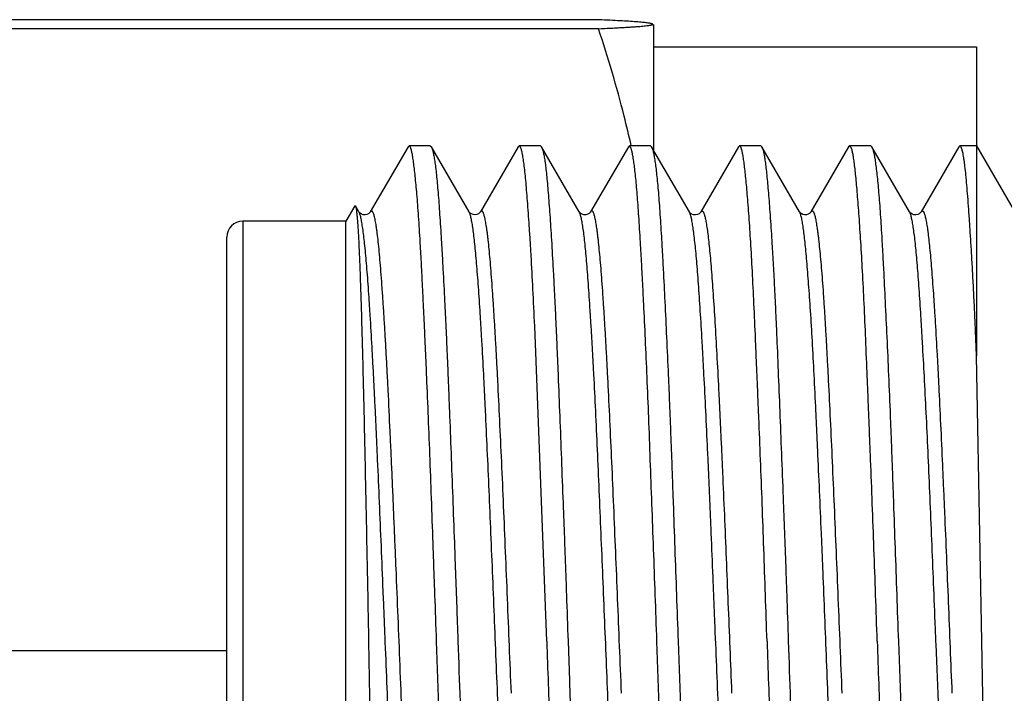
# Model space of a CAD drawing. Header units: inches. Extents: x 0 to 22, y 0 to 17.
# Tile 91 of 121: x 18.537 to 18.785, y 10.109 to 10.279. Entities that reach past the tile are written whole.
import ezdxf

# ---------------------------------------------------------------- set-up
doc = ezdxf.new("R2010")
doc.units = ezdxf.units.IN
doc.header["$LTSCALE"] = 1.21
doc.header["$MEASUREMENT"] = 0
doc.layers.get('0').update_dxf_attribs({"linetype": 'CONTINUOUS'})

msp = doc.modelspace()

# ---------------------------------------------------------------- linework, layer by layer
at = {"color": 7, "linetype": 'CONTINUOUS'}
for p, q in [((18.68237, 10.27879), (18.46666, 10.27879)), ((18.69661, 10.27766), (18.69644, 10.27775)), ((18.69663, 10.27764), (18.6966, 10.27766)), ((18.69676, 10.27734), (18.69669, 10.27746)), ((18.69676, 10.27756), (18.69676, 10.24595)), ((18.68292, 10.27651), (18.46611, 10.27651)), ((18.69676, 10.27195), (18.77826, 10.27195)), ((18.77826, 10.27195), (18.77826, 10.194)), ((18.6349, 10.24671), (18.62538, 10.23027)), ((18.63518, 10.24695), (18.6349, 10.24671)), ((18.64052, 10.24695), (18.63518, 10.24695)), ((18.63548, 10.24664), (18.63518, 10.24695)), ((18.64052, 10.24695), (18.64078, 10.24672)), ((18.65029, 10.23029), (18.64078, 10.24672)), ((18.66265, 10.24671), (18.65316, 10.2303)), ((18.66293, 10.24695), (18.66265, 10.24671)), ((18.66829, 10.24695), (18.66293, 10.24695)), ((18.66326, 10.24663), (18.66293, 10.24695)), ((18.66829, 10.24695), (18.66856, 10.24672)), ((18.67808, 10.23028), (18.66856, 10.24672)), ((18.69046, 10.24673), (18.68094, 10.23029)), ((18.69071, 10.24695), (18.69046, 10.24673)), ((18.69606, 10.24695), (18.69071, 10.24695)), ((18.69102, 10.24663), (18.69071, 10.24695)), ((18.69606, 10.24695), (18.69631, 10.24673)), ((18.70584, 10.23027), (18.69631, 10.24673)), ((18.71823, 10.24671), (18.70872, 10.23027)), ((18.71851, 10.24695), (18.71823, 10.24671)), ((18.72385, 10.24695), (18.71851, 10.24695)), ((18.71883, 10.24663), (18.71851, 10.24695)), ((18.72385, 10.24695), (18.72414, 10.24671)), ((18.73364, 10.23029), (18.72414, 10.24671)), ((18.74599, 10.2467), (18.73649, 10.23029)), ((18.74628, 10.24695), (18.74599, 10.2467)), ((18.75161, 10.24695), (18.74628, 10.24695)), ((18.7466, 10.24663), (18.74628, 10.24695)), ((18.75161, 10.24695), (18.75187, 10.24673)), ((18.76139, 10.23028), (18.75187, 10.24673)), ((18.77376, 10.24671), (18.76426, 10.2303)), ((18.77404, 10.24695), (18.77376, 10.24671)), ((18.77826, 10.24695), (18.77404, 10.24695)), ((18.77435, 10.24668), (18.77404, 10.24695)), ((18.77826, 10.24695), (18.78923, 10.22795)), ((18.62148, 10.23184), (18.61923, 10.22795)), ((18.62148, 10.23184), (18.62162, 10.23184)), ((18.62252, 10.23028), (18.62162, 10.23184)), ((18.62254, 10.23026), (18.62252, 10.23028)), ((18.62538, 10.23027), (18.62537, 10.23025)), ((18.6503, 10.23028), (18.6503, 10.23029)), ((18.65316, 10.2303), (18.65315, 10.23029)), ((18.6781, 10.23027), (18.67809, 10.23028)), ((18.70586, 10.23024), (18.70584, 10.23027)), ((18.7087, 10.23024), (18.70872, 10.23027)), ((18.73366, 10.23025), (18.73364, 10.23028)), ((18.76141, 10.23025), (18.76139, 10.23028)), ((18.76424, 10.23026), (18.76426, 10.2303)), ((18.61923, 10.22795), (18.59323, 10.22795)), ((18.61923, 10.08942), (18.61923, 10.22795)), ((18.58923, 10.08693), (18.58923, 10.22395)), ((18.66988, 10.12195), (18.66684, 10.20148)), ((18.77963, 10.12195), (18.77826, 10.194)), ((18.62495, 10.12195), (18.62544, 10.09562)), ((18.64288, 10.10038), (18.6421, 10.12195)), ((18.67524, 10.12195), (18.67559, 10.11208)), ((18.69843, 10.1004), (18.69767, 10.12195)), ((18.703, 10.12195), (18.70412, 10.09149)), ((18.75855, 10.12195), (18.75967, 10.09149)), ((18.77996, 10.10352), (18.77963, 10.12195)), ((18.58923, 10.1195), (18.46641, 10.1195))]:
    msp.add_line(p, q, dxfattribs=at)
at = {"color": 9, "linetype": 'CONTINUOUS'}
for p, q in [((18.70872, 10.23027), (18.70911, 10.23053)), ((18.76426, 10.2303), (18.76456, 10.23056)), ((18.59323, 10.22795), (18.59323, 10.0888))]:
    msp.add_line(p, q, dxfattribs=at)
at = {"color": 7, "linetype": 'CONTINUOUS'}
for points in [[(18.62537, 10.23025), (18.62532, 10.23018), (18.62519, 10.23003), (18.62493, 10.22982), (18.62453, 10.22962), (18.62406, 10.22953), (18.62359, 10.22956), (18.62315, 10.22972), (18.62282, 10.22994), (18.62263, 10.23012), (18.62255, 10.23023), (18.62254, 10.23025)], [(18.65315, 10.23029), (18.65309, 10.23021), (18.65295, 10.23004), (18.65266, 10.22983), (18.65224, 10.22963), (18.65176, 10.22955), (18.65129, 10.22961), (18.65086, 10.22978), (18.65055, 10.22999), (18.65038, 10.23017), (18.65031, 10.23026), (18.6503, 10.23028)], [(18.68094, 10.23028), (18.6809, 10.23023), (18.6808, 10.2301), (18.68057, 10.2299), (18.6802, 10.22969), (18.67973, 10.22956), (18.67926, 10.22957), (18.67881, 10.2297), (18.67845, 10.2299), (18.67823, 10.2301), (18.67812, 10.23023), (18.6781, 10.23027)], [(18.70853, 10.23004), (18.70828, 10.22983), (18.70788, 10.22962), (18.70739, 10.22952), (18.70691, 10.22955), (18.70646, 10.22971), (18.70614, 10.22992), (18.70596, 10.23011), (18.70587, 10.23022), (18.70586, 10.23024)], [(18.7087, 10.23025), (18.70865, 10.23018), (18.70853, 10.23004)], [(18.7365, 10.23028), (18.73646, 10.23023), (18.73637, 10.23011), (18.73617, 10.22992), (18.73582, 10.22971), (18.73537, 10.22957), (18.73489, 10.22955), (18.73443, 10.22966), (18.73406, 10.22986), (18.73382, 10.23006), (18.73369, 10.23021), (18.73366, 10.23025)], [(18.76408, 10.23004), (18.76382, 10.22983), (18.76342, 10.22962), (18.76293, 10.22952), (18.76244, 10.22956), (18.762, 10.22973), (18.76168, 10.22994), (18.7615, 10.23012), (18.76142, 10.23023), (18.76141, 10.23025)], [(18.76425, 10.23025), (18.7642, 10.23018), (18.76408, 10.23004)]]:
    msp.add_lwpolyline(points, dxfattribs=at)
for centre, radius, start, end in [((18.59323, 10.22395), 0.004, 90, 180), ((32.48706, 10.59336), 13.84761, 181.950863, 182.076993), ((26.79657, 10.39824), 8.13139, 181.94713, 182.098974), ((25.87073, 10.36832), 7.14955, 181.974732, 182.147556), ((28.42072, 10.44493), 9.69531, 181.909047, 182.085277), ((27.49388, 10.41548), 8.74559, 181.923359, 182.06451), ((27.48576, 10.41877), 8.81551, 181.993708, 182.127607)]:
    msp.add_arc(centre, radius, start, end, dxfattribs=at)
for points, knots in [([(18.69644, 10.27775), (18.69637, 10.27777), (18.69619, 10.27782), (18.69587, 10.27789), (18.69546, 10.27795), (18.69494, 10.27802), (18.69434, 10.27808), (18.69364, 10.27815), (18.69285, 10.27821), (18.69164, 10.2783), (18.68993, 10.27841), (18.68765, 10.27854), (18.68509, 10.27867), (18.6833, 10.27875), (18.68237, 10.27879)], [0, 0, 0, 0, 0.016492, 0.039098, 0.069016, 0.105669, 0.148834, 0.198461, 0.25433, 0.316213, 0.457141, 0.619358, 0.800938, 1, 1, 1, 1]), ([(18.68292, 10.27651), (18.68391, 10.27656), (18.68536, 10.27662), (18.68725, 10.27672), (18.68854, 10.27679), (18.68976, 10.27686), (18.69089, 10.27693), (18.69193, 10.277), (18.69287, 10.27707), (18.69371, 10.27714), (18.69445, 10.27721), (18.69508, 10.27728), (18.69554, 10.27734), (18.69585, 10.27739), (18.69604, 10.27742), (18.6962, 10.27746), (18.69632, 10.27749), (18.6964, 10.27751), (18.69646, 10.27753), (18.6965, 10.27755), (18.69654, 10.27757), (18.69658, 10.27758), (18.69661, 10.2776), (18.69663, 10.27762), (18.69663, 10.27764)], [0, 0, 0, 0, 0.215903, 0.315946, 0.410313, 0.498695, 0.580778, 0.65625, 0.724817, 0.786176, 0.84003, 0.886237, 0.924515, 0.940468, 0.954272, 0.966143, 0.976323, 0.980854, 0.985012, 0.988749, 0.992016, 0.994774, 0.997, 1, 1, 1, 1]), ([(18.69117, 10.24705), (18.69062, 10.24954), (18.68824, 10.25946), (18.68533, 10.26925), (18.68292, 10.27651)], [0, 0, 0, 0, 0.24944, 1, 1, 1, 1]), ([(18.6421, 10.12195), (18.64196, 10.12585), (18.64175, 10.13169), (18.64147, 10.13946), (18.6412, 10.14712), (18.64087, 10.15654), (18.64047, 10.16759), (18.64005, 10.17825), (18.6397, 10.18683), (18.63941, 10.19343), (18.6392, 10.19815), (18.63899, 10.2027), (18.63878, 10.20708), (18.63858, 10.21126), (18.63838, 10.21526), (18.63818, 10.21905), (18.63792, 10.22366), (18.63765, 10.22798), (18.63736, 10.23199), (18.63715, 10.23464), (18.63693, 10.23704), (18.63672, 10.23919), (18.63651, 10.24108), (18.63631, 10.24271), (18.63614, 10.2439), (18.63599, 10.24472), (18.63589, 10.24523), (18.63579, 10.24568), (18.6357, 10.24606), (18.6356, 10.24637), (18.63552, 10.24656), (18.63548, 10.24664)], [0, 0, 0, 0, 0.093692, 0.140281, 0.186562, 0.277796, 0.366596, 0.452182, 0.533805, 0.572906, 0.610751, 0.647257, 0.682344, 0.715935, 0.747957, 0.77834, 0.807019, 0.859018, 0.882226, 0.903506, 0.922812, 0.940103, 0.955341, 0.968497, 0.979544, 0.984273, 0.988471, 0.992139, 0.995279, 0.997896, 1, 1, 1, 1]), ([(18.64078, 10.24672), (18.6408, 10.24669), (18.64084, 10.24662), (18.64091, 10.24646), (18.641, 10.24621), (18.6411, 10.24585), (18.64121, 10.24543), (18.64131, 10.24494), (18.64142, 10.24438), (18.64152, 10.24376), (18.64167, 10.24279), (18.64186, 10.24141), (18.64207, 10.23955), (18.64227, 10.23743), (18.64248, 10.23506), (18.64268, 10.23243), (18.64288, 10.22956), (18.64309, 10.22645), (18.64329, 10.2231), (18.6435, 10.21954), (18.64379, 10.21435), (18.64407, 10.20889), (18.64435, 10.20317), (18.64456, 10.1986), (18.64477, 10.19387), (18.64497, 10.18897), (18.64518, 10.18392), (18.64545, 10.17692), (18.6458, 10.16789), (18.64621, 10.15677), (18.64656, 10.14729), (18.64685, 10.13958), (18.64706, 10.13372), (18.64727, 10.12785), (18.64741, 10.12392), (18.64747, 10.12195)], [0, 0, 0, 0, 0.000887, 0.001899, 0.00431, 0.007248, 0.010719, 0.014727, 0.019272, 0.024354, 0.029972, 0.042805, 0.05775, 0.074776, 0.093849, 0.11493, 0.137974, 0.162932, 0.189749, 0.218366, 0.24872, 0.314365, 0.34951, 0.386101, 0.424056, 0.46329, 0.503718, 0.545249, 0.631251, 0.720531, 0.812296, 0.858855, 0.905728, 0.952814, 1, 1, 1, 1]), ([(18.66684, 10.20148), (18.6667, 10.20459), (18.66642, 10.21052), (18.66604, 10.21772), (18.66572, 10.22301), (18.66549, 10.22659), (18.66526, 10.22991), (18.66504, 10.23295), (18.66482, 10.2357), (18.66461, 10.23817), (18.66439, 10.24033), (18.66421, 10.24195), (18.66405, 10.24309), (18.66394, 10.24383), (18.66383, 10.24449), (18.66372, 10.24507), (18.66361, 10.24558), (18.6635, 10.246), (18.6634, 10.2463), (18.66332, 10.24651), (18.66328, 10.24659), (18.66326, 10.24663)], [0, 0, 0, 0, 0.206143, 0.392255, 0.4772, 0.556444, 0.629785, 0.697034, 0.758022, 0.812599, 0.860634, 0.90202, 0.920192, 0.936672, 0.951454, 0.964536, 0.975918, 0.985608, 0.993623, 0.997013, 1, 1, 1, 1]), ([(18.66856, 10.24672), (18.6686, 10.24665), (18.66868, 10.24648), (18.66878, 10.24619), (18.66889, 10.24584), (18.669, 10.24541), (18.6691, 10.24492), (18.66921, 10.24436), (18.66931, 10.24373), (18.66946, 10.24276), (18.66964, 10.24138), (18.66985, 10.23952), (18.67005, 10.2374), (18.67025, 10.23502), (18.67045, 10.23239), (18.67066, 10.22952), (18.67086, 10.2264), (18.67115, 10.2218), (18.67143, 10.21689), (18.67171, 10.21171), (18.67192, 10.20751), (18.67213, 10.20313), (18.67234, 10.19856), (18.67254, 10.19382), (18.67282, 10.1872), (18.67316, 10.17857), (18.67357, 10.16787), (18.67392, 10.15867), (18.67421, 10.15113), (18.67442, 10.14538), (18.67463, 10.13957), (18.67491, 10.13175), (18.67511, 10.12588), (18.67524, 10.12195)], [0, 0, 0, 0, 0.001924, 0.00436, 0.007321, 0.010815, 0.014843, 0.019407, 0.024506, 0.030141, 0.043003, 0.057971, 0.075019, 0.094113, 0.115212, 0.138272, 0.163243, 0.19007, 0.249051, 0.281074, 0.314693, 0.349831, 0.386413, 0.424356, 0.463577, 0.545502, 0.631463, 0.720696, 0.766292, 0.812408, 0.85894, 0.905785, 1, 1, 1, 1]), ([(18.69767, 10.12195), (18.69753, 10.12585), (18.69725, 10.13361), (18.69683, 10.14517), (18.69641, 10.15652), (18.696, 10.16758), (18.69561, 10.17823), (18.6952, 10.18839), (18.69478, 10.19796), (18.69442, 10.20554), (18.69413, 10.21124), (18.69392, 10.21523), (18.69372, 10.21902), (18.69351, 10.2226), (18.69331, 10.22595), (18.69311, 10.22908), (18.69291, 10.23197), (18.69271, 10.23462), (18.69251, 10.23702), (18.6923, 10.23917), (18.69209, 10.24106), (18.69188, 10.24269), (18.6917, 10.24389), (18.69155, 10.24471), (18.69144, 10.24523), (18.69134, 10.24567), (18.69124, 10.24606), (18.69113, 10.24637), (18.69106, 10.24655), (18.69102, 10.24663)], [0, 0, 0, 0, 0.093661, 0.1865, 0.277707, 0.36648, 0.452042, 0.533645, 0.610575, 0.68216, 0.715751, 0.747773, 0.778158, 0.806839, 0.833753, 0.858842, 0.882054, 0.903338, 0.922649, 0.939948, 0.9552, 0.968375, 0.97945, 0.984195, 0.98841, 0.992095, 0.995251, 0.997883, 1, 1, 1, 1]), ([(18.69631, 10.24673), (18.69633, 10.24669), (18.69637, 10.24662), (18.69644, 10.24646), (18.69653, 10.24621), (18.69664, 10.24586), (18.69674, 10.24544), (18.69685, 10.24495), (18.69695, 10.24439), (18.69706, 10.24377), (18.69721, 10.2428), (18.6974, 10.24142), (18.69761, 10.23957), (18.69782, 10.23745), (18.69803, 10.23508), (18.69824, 10.23245), (18.69844, 10.22958), (18.69864, 10.22647), (18.69884, 10.22313), (18.69904, 10.21956), (18.69932, 10.21437), (18.69967, 10.20739), (18.7001, 10.19845), (18.70045, 10.19057), (18.70074, 10.18394), (18.70095, 10.17875), (18.70115, 10.17344), (18.70136, 10.16801), (18.70156, 10.16248), (18.70182, 10.15494), (18.70216, 10.14535), (18.70258, 10.1337), (18.70286, 10.12588), (18.703, 10.12195)], [0, 0, 0, 0, 0.000881, 0.001887, 0.004287, 0.007214, 0.010676, 0.014675, 0.019212, 0.024286, 0.029897, 0.042719, 0.057653, 0.074671, 0.093736, 0.114809, 0.137845, 0.162795, 0.189605, 0.218217, 0.248568, 0.314212, 0.385954, 0.463157, 0.503593, 0.545133, 0.587684, 0.631153, 0.675443, 0.720454, 0.812243, 0.905701, 1, 1, 1, 1]), ([(18.72543, 10.12195), (18.72529, 10.12585), (18.72503, 10.13362), (18.72463, 10.14518), (18.72422, 10.15654), (18.7238, 10.16759), (18.72344, 10.17657), (18.72315, 10.18352), (18.72294, 10.18855), (18.72273, 10.19342), (18.72247, 10.1996), (18.72215, 10.20688), (18.72175, 10.21505), (18.72134, 10.2224), (18.72098, 10.22798), (18.72068, 10.23198), (18.72047, 10.23463), (18.72026, 10.23703), (18.72005, 10.23918), (18.71985, 10.24107), (18.71967, 10.24249), (18.71954, 10.24349), (18.71944, 10.24414), (18.71934, 10.24472), (18.71924, 10.24523), (18.71914, 10.24568), (18.71904, 10.24606), (18.71894, 10.24637), (18.71887, 10.24656), (18.71883, 10.24663)], [0, 0, 0, 0, 0.093687, 0.186551, 0.277781, 0.366577, 0.45216, 0.493512, 0.533781, 0.57288, 0.610724, 0.682314, 0.747927, 0.806992, 0.858997, 0.882209, 0.903493, 0.922802, 0.940093, 0.955331, 0.968485, 0.974273, 0.979532, 0.984262, 0.988461, 0.99213, 0.995272, 0.997891, 1, 1, 1, 1]), ([(18.72414, 10.24671), (18.72418, 10.24663), (18.72426, 10.24647), (18.72436, 10.24618), (18.72446, 10.24582), (18.72457, 10.24539), (18.72467, 10.24489), (18.72477, 10.24433), (18.72487, 10.2437), (18.725, 10.24272), (18.72517, 10.24134), (18.72537, 10.23947), (18.72557, 10.23735), (18.72578, 10.23497), (18.72599, 10.23234), (18.72628, 10.22835), (18.72657, 10.22404), (18.72685, 10.21943), (18.72706, 10.21564), (18.72727, 10.21165), (18.72748, 10.20745), (18.72768, 10.20307), (18.72795, 10.19687), (18.72829, 10.18873), (18.72869, 10.17853), (18.72911, 10.16783), (18.72947, 10.15864), (18.72976, 10.15111), (18.72997, 10.14536), (18.73019, 10.13955), (18.73046, 10.13174), (18.73066, 10.12587), (18.73079, 10.12195)], [0, 0, 0, 0, 0.001954, 0.004415, 0.007397, 0.010908, 0.014952, 0.019531, 0.024645, 0.030294, 0.043186, 0.058186, 0.075266, 0.09439, 0.115517, 0.138601, 0.190434, 0.219068, 0.249431, 0.281455, 0.31507, 0.350202, 0.386773, 0.46391, 0.545798, 0.631712, 0.720889, 0.766456, 0.812541, 0.859041, 0.905852, 1, 1, 1, 1]), ([(18.75322, 10.12195), (18.75308, 10.12585), (18.75282, 10.13362), (18.75241, 10.14518), (18.75199, 10.15653), (18.75163, 10.16583), (18.75134, 10.17308), (18.75113, 10.17836), (18.75092, 10.18352), (18.75066, 10.19012), (18.75033, 10.19798), (18.74994, 10.20689), (18.74953, 10.21505), (18.74911, 10.2224), (18.74874, 10.22798), (18.74845, 10.23198), (18.74824, 10.23463), (18.74803, 10.23703), (18.74783, 10.23918), (18.74764, 10.24107), (18.74747, 10.24249), (18.74733, 10.24349), (18.74723, 10.24414), (18.74713, 10.24472), (18.74703, 10.24523), (18.74692, 10.24568), (18.74682, 10.24606), (18.74672, 10.24637), (18.74664, 10.24656), (18.7466, 10.24663)], [0, 0, 0, 0, 0.093685, 0.186548, 0.277776, 0.366571, 0.409811, 0.452152, 0.493503, 0.533771, 0.610711, 0.6823, 0.747913, 0.806981, 0.858987, 0.882199, 0.90348, 0.922784, 0.94007, 0.955303, 0.968455, 0.974243, 0.979503, 0.984235, 0.988436, 0.992109, 0.995256, 0.997883, 1, 1, 1, 1]), ([(18.75187, 10.24673), (18.75189, 10.2467), (18.75192, 10.24663), (18.752, 10.24647), (18.75208, 10.24622), (18.75219, 10.24587), (18.75229, 10.24545), (18.75239, 10.24496), (18.7525, 10.24441), (18.75261, 10.24378), (18.75276, 10.24281), (18.75294, 10.24144), (18.75316, 10.23959), (18.75337, 10.23747), (18.75359, 10.2351), (18.75379, 10.23248), (18.754, 10.2296), (18.7542, 10.22649), (18.7544, 10.22315), (18.7546, 10.21958), (18.75487, 10.21439), (18.75522, 10.20741), (18.75565, 10.19848), (18.75608, 10.18886), (18.75643, 10.18045), (18.75671, 10.17346), (18.75691, 10.16803), (18.75711, 10.16249), (18.75738, 10.15495), (18.75772, 10.14535), (18.75813, 10.13371), (18.75841, 10.12588), (18.75855, 10.12195)], [0, 0, 0, 0, 0.000874, 0.001874, 0.004261, 0.007177, 0.010627, 0.014616, 0.019142, 0.024207, 0.029809, 0.042615, 0.057536, 0.074543, 0.093599, 0.114664, 0.137694, 0.162638, 0.189444, 0.218053, 0.248402, 0.314048, 0.385798, 0.463013, 0.545006, 0.587567, 0.631047, 0.675348, 0.720372, 0.812187, 0.905673, 1, 1, 1, 1]), ([(18.77826, 10.194), (18.77822, 10.19494), (18.77815, 10.1968), (18.77806, 10.1991), (18.77799, 10.20092), (18.77791, 10.2027), (18.77781, 10.20488), (18.77768, 10.20744), (18.77756, 10.20994), (18.77743, 10.21238), (18.77731, 10.21474), (18.77718, 10.21703), (18.77701, 10.21994), (18.7768, 10.22338), (18.77655, 10.22727), (18.77631, 10.23084), (18.77607, 10.23407), (18.77583, 10.23695), (18.7756, 10.23948), (18.77539, 10.24136), (18.77523, 10.24268), (18.77511, 10.24353), (18.77498, 10.24429), (18.77486, 10.24495), (18.77474, 10.24552), (18.77463, 10.24593), (18.77454, 10.24621), (18.77448, 10.24639), (18.77442, 10.24654), (18.77437, 10.24663), (18.77435, 10.24668)], [0, 0, 0, 0, 0.053223, 0.105357, 0.131002, 0.156359, 0.206188, 0.254806, 0.302176, 0.34826, 0.393024, 0.436434, 0.478456, 0.558206, 0.632028, 0.699694, 0.760996, 0.815749, 0.863795, 0.904998, 0.923, 0.939254, 0.953752, 0.966492, 0.977471, 0.986696, 0.990656, 0.994188, 0.997299, 1, 1, 1, 1]), ([(18.62162, 10.23184), (18.62163, 10.23182), (18.62165, 10.23178), (18.62168, 10.23171), (18.6217, 10.23163), (18.62174, 10.23148), (18.62179, 10.23126), (18.62184, 10.23095), (18.62189, 10.23057), (18.62194, 10.23014), (18.622, 10.22964), (18.62205, 10.22908), (18.6221, 10.22845), (18.62218, 10.2275), (18.62227, 10.22616), (18.62238, 10.22436), (18.62248, 10.22233), (18.62258, 10.22007), (18.62269, 10.21758), (18.62279, 10.21487), (18.62289, 10.21194), (18.62299, 10.20882), (18.62314, 10.20426), (18.62331, 10.1981), (18.62352, 10.19021), (18.62373, 10.18169), (18.62393, 10.17262), (18.62413, 10.16307), (18.62433, 10.15315), (18.62454, 10.14293), (18.62475, 10.1325), (18.62488, 10.12548), (18.62495, 10.12195)], [0, 0, 0, 0, 0.00054, 0.001212, 0.002021, 0.002967, 0.00528, 0.008156, 0.011599, 0.015606, 0.020176, 0.025308, 0.030998, 0.037244, 0.051395, 0.067735, 0.086236, 0.10686, 0.129549, 0.154237, 0.180858, 0.209346, 0.23963, 0.305306, 0.377308, 0.455029, 0.537798, 0.624843, 0.715373, 0.808603, 0.903744, 1, 1, 1, 1])]:
    msp.add_open_spline(points, degree=3, knots=knots, dxfattribs=at)
msp.add_open_spline([(18.6912, 10.24696), (18.69119, 10.24699), (18.69118, 10.24702), (18.69117, 10.24705)], degree=3, dxfattribs=at)
at = {"color": 9, "linetype": 'CONTINUOUS'}
for points in [[(18.62255, 10.23024), (18.62254, 10.23025), (18.62254, 10.23025), (18.62254, 10.23026)], [(18.7165, 10.10892), (18.7165, 10.10889), (18.71651, 10.10886), (18.71651, 10.10883)]]:
    msp.add_open_spline(points, degree=3, dxfattribs=at)
for points, knots in [([(18.63004, 10.10022), (18.62989, 10.10402), (18.62958, 10.11165), (18.62919, 10.1212), (18.62887, 10.12887), (18.62856, 10.13648), (18.62817, 10.14587), (18.62771, 10.15691), (18.62732, 10.16588), (18.62701, 10.17284), (18.62677, 10.17785), (18.62654, 10.1827), (18.6263, 10.18738), (18.62606, 10.19188), (18.62576, 10.19747), (18.62545, 10.20277), (18.62513, 10.20777), (18.6249, 10.21118), (18.62467, 10.21433), (18.62444, 10.21722), (18.6242, 10.21984), (18.62397, 10.22219), (18.62373, 10.22425), (18.62353, 10.22579), (18.62337, 10.22687), (18.62325, 10.22757), (18.62313, 10.2282), (18.62302, 10.22875), (18.6229, 10.22923), (18.62279, 10.22963), (18.62268, 10.22997), (18.62259, 10.23016), (18.62255, 10.23024)], [0, 0, 0, 0, 0.087457, 0.175816, 0.220021, 0.264073, 0.351225, 0.436317, 0.518418, 0.558054, 0.596588, 0.633901, 0.669888, 0.704448, 0.737492, 0.798714, 0.826735, 0.852927, 0.877209, 0.899503, 0.919731, 0.937828, 0.953746, 0.967455, 0.973473, 0.97893, 0.983828, 0.988166, 0.991948, 0.995175, 0.997855, 1, 1, 1, 1]), ([(18.63339, 10.10357), (18.63322, 10.10765), (18.63289, 10.11582), (18.63239, 10.12806), (18.63197, 10.13824), (18.63164, 10.1463), (18.63139, 10.15224), (18.63114, 10.15809), (18.63089, 10.16382), (18.63064, 10.16942), (18.63031, 10.17657), (18.62998, 10.18348), (18.62964, 10.19013), (18.62939, 10.1948), (18.62914, 10.19923), (18.62889, 10.20341), (18.62864, 10.20732), (18.62839, 10.21097), (18.62814, 10.21434), (18.6279, 10.21741), (18.62765, 10.22019), (18.6274, 10.22265), (18.62719, 10.22449), (18.62701, 10.2258), (18.62689, 10.22666), (18.62676, 10.22743), (18.62664, 10.22812), (18.62652, 10.22872), (18.62639, 10.22923), (18.62627, 10.22966), (18.62616, 10.22996), (18.62607, 10.23016), (18.62601, 10.23028), (18.62595, 10.23037), (18.62589, 10.23045), (18.62582, 10.2305), (18.62576, 10.23054), (18.62569, 10.23055), (18.62563, 10.23053), (18.62556, 10.2305), (18.6255, 10.23044), (18.62544, 10.23036), (18.6254, 10.2303), (18.62538, 10.23027)], [0, 0, 0, 0, 0.095592, 0.19181, 0.287412, 0.334589, 0.38115, 0.426952, 0.471856, 0.515728, 0.558429, 0.639744, 0.67807, 0.714648, 0.749366, 0.782134, 0.812869, 0.84149, 0.867916, 0.892067, 0.913859, 0.93321, 0.950038, 0.957476, 0.964249, 0.970357, 0.975802, 0.980588, 0.984719, 0.988201, 0.991044, 0.992232, 0.993269, 0.99416, 0.994917, 0.995556, 0.996103, 0.9966, 0.997101, 0.99766, 0.998314, 0.999089, 1, 1, 1, 1]), ([(18.65765, 10.10449), (18.65749, 10.10823), (18.65719, 10.11572), (18.65659, 10.13063), (18.65597, 10.14538), (18.65536, 10.15983), (18.6549, 10.17013), (18.65452, 10.17841), (18.65422, 10.18475), (18.65392, 10.19064), (18.65361, 10.19627), (18.65329, 10.20164), (18.65306, 10.20535), (18.65283, 10.20884), (18.65261, 10.21209), (18.65238, 10.21511), (18.65215, 10.21787), (18.65193, 10.22038), (18.6517, 10.22262), (18.65148, 10.22458), (18.65128, 10.22605), (18.65112, 10.22708), (18.651, 10.22775), (18.65088, 10.22835), (18.65077, 10.22887), (18.65065, 10.22933), (18.65054, 10.22971), (18.65042, 10.23003), (18.65034, 10.23021), (18.6503, 10.23028)], [0, 0, 0, 0, 0.088902, 0.178343, 0.354971, 0.440265, 0.52234, 0.600306, 0.637475, 0.67329, 0.740487, 0.771701, 0.801217, 0.828963, 0.85487, 0.878865, 0.900877, 0.920842, 0.938701, 0.954403, 0.96792, 0.973854, 0.979238, 0.98407, 0.98835, 0.992078, 0.995258, 0.997894, 1, 1, 1, 1]), ([(18.66095, 10.10883), (18.66079, 10.1128), (18.66046, 10.12076), (18.65998, 10.13266), (18.65949, 10.14444), (18.65901, 10.15594), (18.65853, 10.16703), (18.65804, 10.17756), (18.65763, 10.18594), (18.6573, 10.19227), (18.65706, 10.19671), (18.65682, 10.20093), (18.65657, 10.20491), (18.65633, 10.20864), (18.65609, 10.21211), (18.65585, 10.2153), (18.65561, 10.21821), (18.65536, 10.22082), (18.65516, 10.2228), (18.65499, 10.22423), (18.65487, 10.22519), (18.65475, 10.22608), (18.65462, 10.22688), (18.6545, 10.22761), (18.65438, 10.22825), (18.65426, 10.22882), (18.65414, 10.22931), (18.65402, 10.22972), (18.65392, 10.23), (18.65383, 10.23019), (18.65377, 10.23031), (18.65371, 10.2304), (18.65365, 10.23047), (18.65359, 10.23053), (18.65352, 10.23056), (18.65346, 10.23057), (18.6534, 10.23056), (18.65333, 10.23052), (18.65327, 10.23047), (18.65321, 10.23039), (18.65317, 10.23033), (18.65316, 10.2303)], [0, 0, 0, 0, 0.097406, 0.194917, 0.291367, 0.385622, 0.476535, 0.562914, 0.643688, 0.681701, 0.717994, 0.752466, 0.785015, 0.81554, 0.843934, 0.870087, 0.893892, 0.915265, 0.934169, 0.942688, 0.950581, 0.957845, 0.964478, 0.970478, 0.975844, 0.980575, 0.984672, 0.988138, 0.990979, 0.99217, 0.993213, 0.994112, 0.994879, 0.995526, 0.996081, 0.996584, 0.997088, 0.997647, 0.998304, 0.999082, 1, 1, 1, 1]), ([(18.68542, 10.1045), (18.68527, 10.10823), (18.68497, 10.11572), (18.68451, 10.12694), (18.68405, 10.13811), (18.68359, 10.14911), (18.68314, 10.15981), (18.68269, 10.1701), (18.68223, 10.17989), (18.68185, 10.18767), (18.68153, 10.19356), (18.6813, 10.19769), (18.68107, 10.20162), (18.68084, 10.20533), (18.68061, 10.20881), (18.68039, 10.21206), (18.68016, 10.21507), (18.67994, 10.21783), (18.67972, 10.22033), (18.67949, 10.22258), (18.67927, 10.22455), (18.67907, 10.22602), (18.6789, 10.22706), (18.67879, 10.22773), (18.67867, 10.22833), (18.67855, 10.22886), (18.67844, 10.22932), (18.67832, 10.2297), (18.67821, 10.23002), (18.67812, 10.2302), (18.67808, 10.23027)], [0, 0, 0, 0, 0.088875, 0.178287, 0.26728, 0.354874, 0.440118, 0.522133, 0.600077, 0.67311, 0.707514, 0.740371, 0.771593, 0.801096, 0.828804, 0.854655, 0.878597, 0.900576, 0.92054, 0.938437, 0.954214, 0.967814, 0.973785, 0.979199, 0.984055, 0.988353, 0.992091, 0.995273, 0.997904, 1, 1, 1, 1]), ([(18.68873, 10.10882), (18.68857, 10.1128), (18.68824, 10.12075), (18.68776, 10.13264), (18.68727, 10.1444), (18.68679, 10.15588), (18.68631, 10.16695), (18.68582, 10.17748), (18.68542, 10.18586), (18.68509, 10.1922), (18.68484, 10.19665), (18.6846, 10.20087), (18.68436, 10.20484), (18.68411, 10.20856), (18.68387, 10.21202), (18.68363, 10.2152), (18.68339, 10.21811), (18.68315, 10.22072), (18.68294, 10.22272), (18.68277, 10.22417), (18.68265, 10.22514), (18.68253, 10.22603), (18.68241, 10.22685), (18.68229, 10.22758), (18.68217, 10.22824), (18.68205, 10.22882), (18.68193, 10.22931), (18.68181, 10.22972), (18.6817, 10.23001), (18.68161, 10.2302), (18.68155, 10.23031), (18.68149, 10.2304), (18.68143, 10.23047), (18.68137, 10.23052), (18.68131, 10.23055), (18.68124, 10.23056), (18.68118, 10.23055), (18.68112, 10.23051), (18.68106, 10.23046), (18.681, 10.23038), (18.68096, 10.23032), (18.68094, 10.23029)], [0, 0, 0, 0, 0.09729, 0.194699, 0.291068, 0.385193, 0.475906, 0.562181, 0.643033, 0.681118, 0.717477, 0.751984, 0.784511, 0.814948, 0.843221, 0.869275, 0.89305, 0.91449, 0.933536, 0.942144, 0.950132, 0.957493, 0.964221, 0.97031, 0.975756, 0.980552, 0.984695, 0.988183, 0.991026, 0.992211, 0.993244, 0.994132, 0.994886, 0.995521, 0.996068, 0.996568, 0.997075, 0.99764, 0.998302, 0.999084, 1, 1, 1, 1]), ([(18.71321, 10.10451), (18.71306, 10.10824), (18.71274, 10.11572), (18.71235, 10.12507), (18.71204, 10.13256), (18.71174, 10.13997), (18.71144, 10.14732), (18.71114, 10.15457), (18.71092, 10.1599), (18.71069, 10.16512), (18.71039, 10.17183), (18.71001, 10.17986), (18.70961, 10.18763), (18.7093, 10.19351), (18.709, 10.19888), (18.7087, 10.20397), (18.70839, 10.20878), (18.70816, 10.21204), (18.70793, 10.21507), (18.7077, 10.21784), (18.70747, 10.22035), (18.70725, 10.22259), (18.70702, 10.22455), (18.70682, 10.22602), (18.70666, 10.22704), (18.70655, 10.22771), (18.70643, 10.22831), (18.70632, 10.22883), (18.70621, 10.22929), (18.70609, 10.22967), (18.70598, 10.22998), (18.7059, 10.23017), (18.70586, 10.23024)], [0, 0, 0, 0, 0.088865, 0.178255, 0.22285, 0.267217, 0.354799, 0.397784, 0.440082, 0.481577, 0.522152, 0.600061, 0.672976, 0.707327, 0.740157, 0.800945, 0.828754, 0.854741, 0.878829, 0.900935, 0.920962, 0.93884, 0.95453, 0.968018, 0.973935, 0.979298, 0.98411, 0.988371, 0.992084, 0.995254, 0.997888, 1, 1, 1, 1]), ([(18.70911, 10.23053), (18.70915, 10.23051), (18.70921, 10.23046), (18.70928, 10.23037), (18.70934, 10.23028), (18.7094, 10.23018), (18.70948, 10.23), (18.70958, 10.22973), (18.70969, 10.22936), (18.70981, 10.22891), (18.70992, 10.22839), (18.71004, 10.2278), (18.71015, 10.22713), (18.71031, 10.2261), (18.71051, 10.22462), (18.71074, 10.22264), (18.71097, 10.22038), (18.7112, 10.21784), (18.71143, 10.21504), (18.71166, 10.21198), (18.71198, 10.20744), (18.71237, 10.2012), (18.71283, 10.19308), (18.7132, 10.1858), (18.7135, 10.17961), (18.71373, 10.17472), (18.71397, 10.16968), (18.71428, 10.16272), (18.71467, 10.15377), (18.71513, 10.14279), (18.71559, 10.13158), (18.71604, 10.12027), (18.71635, 10.1127), (18.7165, 10.10892)], [0, 0, 0, 0, 0.001171, 0.00191, 0.00277, 0.003757, 0.004877, 0.00753, 0.010748, 0.014538, 0.018908, 0.023861, 0.029401, 0.03553, 0.049556, 0.06593, 0.08461, 0.105525, 0.128587, 0.153705, 0.180797, 0.240618, 0.307489, 0.380813, 0.41967, 0.459847, 0.50122, 0.543659, 0.631231, 0.721616, 0.813872, 0.907013, 1, 1, 1, 1]), ([(18.74097, 10.10447), (18.74081, 10.1082), (18.74051, 10.11568), (18.74006, 10.1269), (18.73969, 10.13623), (18.73938, 10.14364), (18.73908, 10.1509), (18.73869, 10.15975), (18.7383, 10.16843), (18.73799, 10.17514), (18.73769, 10.18148), (18.73733, 10.18898), (18.73689, 10.19741), (18.73649, 10.20395), (18.73617, 10.20875), (18.73594, 10.212), (18.7357, 10.21502), (18.73547, 10.21778), (18.73525, 10.22028), (18.73502, 10.22253), (18.7348, 10.2245), (18.73461, 10.22598), (18.73445, 10.22702), (18.73434, 10.2277), (18.73423, 10.22831), (18.73412, 10.22884), (18.734, 10.22931), (18.73389, 10.2297), (18.73377, 10.23002), (18.73369, 10.2302), (18.73364, 10.23028)], [0, 0, 0, 0, 0.088781, 0.17811, 0.267014, 0.310999, 0.354518, 0.439715, 0.52171, 0.561224, 0.599606, 0.672575, 0.739832, 0.800599, 0.828345, 0.854244, 0.878228, 0.900229, 0.920191, 0.938074, 0.953844, 0.967469, 0.973468, 0.978919, 0.983821, 0.98817, 0.991962, 0.995194, 0.997868, 1, 1, 1, 1]), ([(18.73649, 10.23029), (18.73651, 10.23033), (18.73655, 10.23039), (18.73661, 10.23046), (18.73668, 10.23052), (18.73674, 10.23056), (18.7368, 10.23058), (18.73687, 10.23057), (18.73693, 10.23054), (18.73699, 10.23049), (18.73705, 10.23042), (18.73711, 10.23033), (18.73717, 10.23022), (18.73726, 10.23003), (18.73736, 10.22975), (18.73748, 10.22934), (18.7376, 10.22886), (18.73772, 10.22829), (18.73783, 10.22765), (18.73795, 10.22692), (18.73807, 10.22612), (18.73819, 10.22524), (18.73831, 10.22429), (18.73848, 10.22286), (18.73869, 10.22088), (18.73894, 10.21827), (18.73919, 10.21537), (18.73943, 10.21218), (18.73968, 10.20871), (18.73992, 10.20498), (18.74016, 10.201), (18.7404, 10.19678), (18.74064, 10.19234), (18.74097, 10.18601), (18.74138, 10.17763), (18.74187, 10.16708), (18.74235, 10.15598), (18.74284, 10.14447), (18.74332, 10.13269), (18.74381, 10.12077), (18.74413, 10.1128), (18.74429, 10.10882)], [0, 0, 0, 0, 0.000942, 0.001745, 0.002425, 0.003004, 0.003519, 0.004023, 0.004571, 0.005205, 0.005953, 0.006833, 0.007856, 0.009027, 0.01183, 0.015264, 0.019333, 0.024038, 0.029377, 0.035349, 0.041952, 0.049185, 0.057047, 0.065537, 0.084395, 0.105742, 0.129523, 0.155655, 0.184032, 0.214548, 0.2471, 0.281582, 0.317883, 0.355899, 0.436678, 0.523087, 0.614066, 0.708399, 0.804923, 0.902512, 1, 1, 1, 1]), ([(18.76145, 10.23017), (18.76145, 10.23017), (18.76143, 10.2302), (18.76142, 10.23023), (18.76141, 10.23025)], [0, 0, 0, 0, 0.259662, 1, 1, 1, 1]), ([(18.76876, 10.10449), (18.76868, 10.10634), (18.76853, 10.11005), (18.7683, 10.11562), (18.76807, 10.12121), (18.76776, 10.12865), (18.76738, 10.13788), (18.76693, 10.14881), (18.76649, 10.15945), (18.76604, 10.16969), (18.76559, 10.17943), (18.76512, 10.18855), (18.76473, 10.19573), (18.76442, 10.20109), (18.76419, 10.20482), (18.76397, 10.20832), (18.76375, 10.21159), (18.76353, 10.21462), (18.76331, 10.21741), (18.76308, 10.21994), (18.76285, 10.2222), (18.76262, 10.2242), (18.76239, 10.22594), (18.76219, 10.22721), (18.76203, 10.22808), (18.76191, 10.22864), (18.7618, 10.22912), (18.76169, 10.22954), (18.76158, 10.22988), (18.76149, 10.23008), (18.76145, 10.23017)], [0, 0, 0, 0, 0.04405, 0.088349, 0.132777, 0.177218, 0.265677, 0.352815, 0.437706, 0.519399, 0.596978, 0.669714, 0.736897, 0.768179, 0.797801, 0.825676, 0.851732, 0.875899, 0.898103, 0.918276, 0.936372, 0.95237, 0.966241, 0.977957, 0.983, 0.987495, 0.991441, 0.994836, 0.997686, 1, 1, 1, 1]), ([(18.76456, 10.23056), (18.76458, 10.23057), (18.76462, 10.23056), (18.76468, 10.23054), (18.76474, 10.2305), (18.7648, 10.23044), (18.76486, 10.23036), (18.76492, 10.23026), (18.76498, 10.23014), (18.76506, 10.22995), (18.76516, 10.22966), (18.76528, 10.22926), (18.7654, 10.22878), (18.76551, 10.22822), (18.76563, 10.22759), (18.76575, 10.22689), (18.76586, 10.22612), (18.76602, 10.22494), (18.76622, 10.22329), (18.76645, 10.22109), (18.76668, 10.21862), (18.76691, 10.21587), (18.76714, 10.21285), (18.76738, 10.20958), (18.76762, 10.20606), (18.76794, 10.2009), (18.76825, 10.19545), (18.76856, 10.18972), (18.76887, 10.18349), (18.76926, 10.17529), (18.76964, 10.16684), (18.76995, 10.15981), (18.77027, 10.15249), (18.77067, 10.14315), (18.77113, 10.13179), (18.77159, 10.12032), (18.7719, 10.11265), (18.77206, 10.10882)], [0, 0, 0, 0, 0.000488, 0.001008, 0.0016, 0.002292, 0.003102, 0.004041, 0.005114, 0.006327, 0.009182, 0.012622, 0.016655, 0.021283, 0.026507, 0.032327, 0.038739, 0.045741, 0.061496, 0.079564, 0.099911, 0.122498, 0.147272, 0.174154, 0.203055, 0.233888, 0.300993, 0.337068, 0.374685, 0.454127, 0.538489, 0.58225, 0.626896, 0.718305, 0.811656, 0.905898, 1, 1, 1, 1])]:
    msp.add_open_spline(points, degree=3, knots=knots, dxfattribs=at)

doc.saveas('drawing.dxf')
